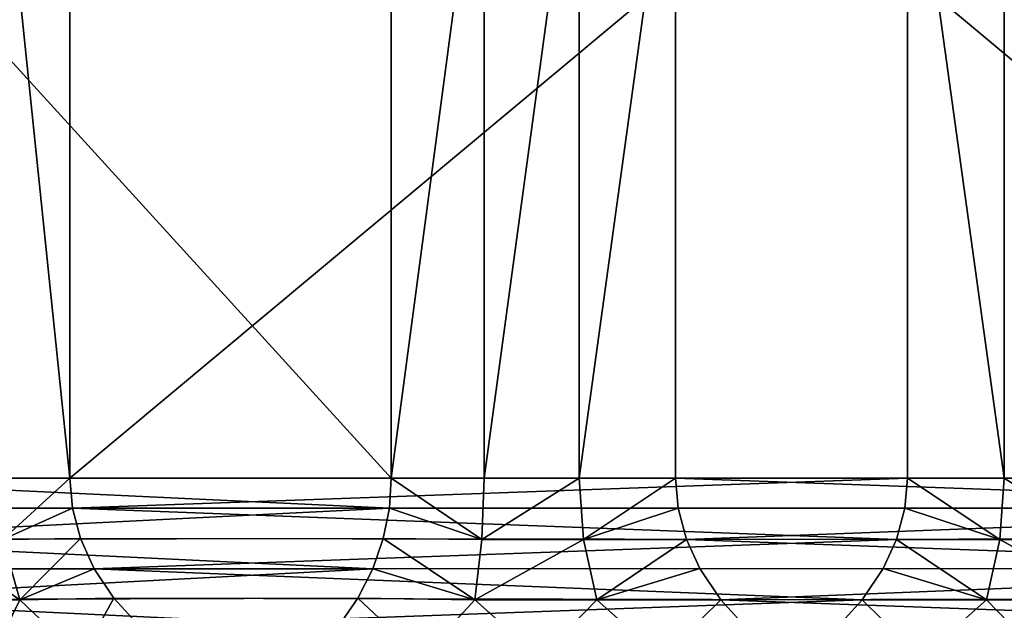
# Model space of a CAD drawing. Header units: metres. Extents: x -150 to 310, y -128 to 84.
# Tile 99 of 256: x -85.32 to -74.07, y 38.59 to 45.34. Entities that reach past the tile are written whole.
import ezdxf

# ---------------------------------------------------------------- set-up
doc = ezdxf.new("R2010")
doc.units = ezdxf.units.M
doc.layers.add('solid_26009703_SW0001', color=7, linetype='CONTINUOUS')

msp = doc.modelspace()

# ---------------------------------------------------------------- linework, layer by layer
at = {"layer": 'solid_26009703_SW0001'}
for points in [[(-81.076096, 40.099998, -12.167965), (-88.362198, 48.099998, -5.318678), (-81.076096, 48.099998, -12.167965)], [(-81.076096, 40.099998, -12.167965), (-88.362198, 40.099998, -5.318678), (-88.362198, 48.099998, -5.318678)], [(-84.749718, 40.099998, 10.046996), (-84.749718, 48.099998, 10.046996), (-85.581017, 48.099998, 9.302428)], [(-85.581017, 40.099998, 9.302428), (-84.749718, 40.099998, 10.046996), (-85.581017, 48.099998, 9.302428)], [(-84.749718, 40.099998, 10.046996), (-75.175011, 48.099998, 12.932301), (-84.749718, 48.099998, 10.046996)], [(-75.175011, 40.099998, 12.932301), (-75.175011, 48.099998, 12.932301), (-84.749718, 40.099998, 10.046996)], [(-81.076096, 40.099998, -12.167965), (-81.076096, 48.099998, -12.167965), (-80.015633, 48.099998, -12.515604)], [(-81.076096, 40.099998, -12.167965), (-80.015633, 48.099998, -12.515604), (-80.015633, 40.099998, -12.515604)], [(-80.015633, 40.099998, -12.515604), (-80.015633, 48.099998, -12.515604), (-78.92926, 48.099998, -12.771009)], [(-80.015633, 40.099998, -12.515604), (-78.92926, 48.099998, -12.771009), (-78.92926, 40.099998, -12.771009)], [(-78.92926, 40.099998, -12.771009), (-78.92926, 48.099998, -12.771009), (-77.824989, 48.099998, -12.932301)], [(-78.92926, 40.099998, -12.771009), (-77.824989, 48.099998, -12.932301), (-77.824989, 40.099998, -12.932301)], [(-68.250282, 40.099998, -10.046996), (-77.824989, 48.099998, -12.932301), (-68.250282, 48.099998, -10.046996)], [(-77.824989, 40.099998, -12.932301), (-77.824989, 48.099998, -12.932301), (-68.250282, 40.099998, -10.046996)], [(-74.07074, 40.099998, 12.771009), (-74.07074, 48.099998, 12.771009), (-75.175011, 48.099998, 12.932301)], [(-74.07074, 40.099998, 12.771009), (-75.175011, 48.099998, 12.932301), (-75.175011, 40.099998, 12.932301)], [(-72.984367, 40.099998, 12.515604), (-72.984367, 48.099998, 12.515604), (-74.07074, 48.099998, 12.771009)], [(-72.984367, 40.099998, 12.515604), (-74.07074, 48.099998, 12.771009), (-74.07074, 40.099998, 12.771009)], [(-81.097374, 39.755764, -12.147964), (-88.340904, 39.755795, -5.33869), (-88.362198, 40.099998, -5.318678)], [(-81.097374, 39.755764, -12.147964), (-88.362198, 40.099998, -5.318678), (-81.076096, 40.099998, -12.167965)], [(-85.517838, 39.39843, 9.294887), (-84.749718, 40.099998, 10.046996), (-85.581017, 40.099998, 9.302428)], [(-85.517838, 39.39843, 9.294887), (-84.721764, 39.755775, 10.055421), (-84.749718, 40.099998, 10.046996)], [(-75.175011, 40.099998, 12.932301), (-84.749718, 40.099998, 10.046996), (-84.721764, 39.755775, 10.055421)], [(-75.202988, 39.755802, 12.923871), (-75.175011, 40.099998, 12.932301), (-84.721764, 39.755775, 10.055421)], [(-80.041283, 39.39843, -12.456953), (-81.097374, 39.755764, -12.147964), (-81.076096, 40.099998, -12.167965)], [(-80.041283, 39.39843, -12.456953), (-81.076096, 40.099998, -12.167965), (-80.015633, 40.099998, -12.515604)], [(-80.041283, 39.39843, -12.456953), (-80.015633, 40.099998, -12.515604), (-78.92926, 40.099998, -12.771009)], [(-78.88015, 39.39843, -12.729935), (-80.041283, 39.39843, -12.456953), (-78.92926, 40.099998, -12.771009)], [(-78.88015, 39.39843, -12.729935), (-78.92926, 40.099998, -12.771009), (-77.824989, 40.099998, -12.932301)], [(-77.797012, 39.755802, -12.923871), (-78.88015, 39.39843, -12.729935), (-77.824989, 40.099998, -12.932301)], [(-77.824989, 40.099998, -12.932301), (-68.250282, 40.099998, -10.046996), (-68.278236, 39.755775, -10.055421)], [(-77.797012, 39.755802, -12.923871), (-77.824989, 40.099998, -12.932301), (-68.278236, 39.755775, -10.055421)], [(-75.202988, 39.755802, 12.923871), (-74.11985, 39.39843, 12.729935), (-75.175011, 40.099998, 12.932301)], [(-74.11985, 39.39843, 12.729935), (-74.07074, 40.099998, 12.771009), (-75.175011, 40.099998, 12.932301)], [(-74.11985, 39.39843, 12.729935), (-72.958717, 39.39843, 12.456953), (-74.07074, 40.099998, 12.771009)], [(-72.958717, 39.39843, 12.456953), (-72.984367, 40.099998, 12.515604), (-74.07074, 40.099998, 12.771009)], [(-81.097374, 39.755764, -12.147964), (-88.267075, 39.398655, -5.408092), (-88.340904, 39.755795, -5.33869)], [(-81.167763, 39.411186, -12.08179), (-88.267075, 39.398655, -5.408092), (-81.097374, 39.755764, -12.147964)], [(-85.517838, 39.39843, 9.294887), (-84.629257, 39.411201, 10.083296), (-84.721764, 39.755775, 10.055421)], [(-75.202988, 39.755802, 12.923871), (-84.721764, 39.755775, 10.055421), (-75.300003, 39.398655, 12.894634)], [(-75.300003, 39.398655, 12.894634), (-84.721764, 39.755775, 10.055421), (-84.629257, 39.411201, 10.083296)], [(-80.041283, 39.39843, -12.456953), (-81.167763, 39.411186, -12.08179), (-81.097374, 39.755764, -12.147964)], [(-77.797012, 39.755802, -12.923871), (-77.699997, 39.398655, -12.894634), (-78.88015, 39.39843, -12.729935)], [(-77.797012, 39.755802, -12.923871), (-68.278236, 39.755775, -10.055421), (-77.699997, 39.398655, -12.894634)], [(-77.699997, 39.398655, -12.894634), (-68.278236, 39.755775, -10.055421), (-68.370743, 39.411201, -10.083296)], [(-75.202988, 39.755802, 12.923871), (-75.300003, 39.398655, 12.894634), (-74.11985, 39.39843, 12.729935)], [(-81.286896, 39.063911, -11.969803), (-88.267075, 39.398655, -5.408092), (-81.167763, 39.411186, -12.08179)], [(-85.323387, 38.707348, 9.275915), (-84.629257, 39.411201, 10.083296), (-85.517838, 39.39843, 9.294887)], [(-85.323387, 38.707348, 9.275915), (-84.472725, 39.063938, 10.130468), (-84.629257, 39.411201, 10.083296)], [(-75.300003, 39.398655, 12.894634), (-84.629257, 39.411201, 10.083296), (-84.472725, 39.063938, 10.130468)], [(-80.122719, 38.707348, -12.278869), (-81.286896, 39.063911, -11.969803), (-81.167763, 39.411186, -12.08179)], [(-80.122719, 38.707348, -12.278869), (-81.167763, 39.411186, -12.08179), (-80.041283, 39.39843, -12.456953)], [(-77.699997, 39.398655, -12.894634), (-68.370743, 39.411201, -10.083296), (-68.527275, 39.063938, -10.130468)], [(-81.286896, 39.063911, -11.969803), (-88.151573, 39.06432, -5.516674), (-88.267075, 39.398655, -5.408092)], [(-85.323387, 38.707348, 9.275915), (-85.517838, 39.39843, 9.294887), (-86.335182, 39.39843, 8.425296)], [(-86.305542, 38.707348, 8.230797), (-85.323387, 38.707348, 9.275915), (-86.335182, 39.39843, 8.425296)], [(-75.451782, 39.064339, 12.848897), (-75.300003, 39.398655, 12.894634), (-84.472725, 39.063938, 10.130468)], [(-80.122719, 38.707348, -12.278869), (-80.041283, 39.39843, -12.456953), (-78.88015, 39.39843, -12.729935)], [(-78.727852, 38.707348, -12.6068), (-80.122719, 38.707348, -12.278869), (-78.88015, 39.39843, -12.729935)], [(-78.727852, 38.707348, -12.6068), (-78.88015, 39.39843, -12.729935), (-77.699997, 39.398655, -12.894634)], [(-78.727852, 38.707348, -12.6068), (-77.699997, 39.398655, -12.894634), (-77.548218, 39.064339, -12.848897)], [(-77.548218, 39.064339, -12.848897), (-77.699997, 39.398655, -12.894634), (-68.527275, 39.063938, -10.130468)], [(-74.272148, 38.707348, 12.6068), (-75.300003, 39.398655, 12.894634), (-75.451782, 39.064339, 12.848897)], [(-74.272148, 38.707348, 12.6068), (-74.11985, 39.39843, 12.729935), (-75.300003, 39.398655, 12.894634)], [(-74.272148, 38.707348, 12.6068), (-72.877281, 38.707348, 12.278869), (-74.11985, 39.39843, 12.729935)], [(-72.877281, 38.707348, 12.278869), (-72.958717, 39.39843, 12.456953), (-74.11985, 39.39843, 12.729935)], [(-81.286896, 39.063911, -11.969803), (-87.968262, 38.707207, -5.688996), (-88.151573, 39.06432, -5.516674)], [(-81.457497, 38.728016, -11.809426), (-87.968262, 38.707207, -5.688996), (-81.286896, 39.063911, -11.969803)], [(-85.323387, 38.707348, 9.275915), (-84.248535, 38.728046, 10.198026), (-84.472725, 39.063938, 10.130468)], [(-75.692688, 38.707207, 12.776302), (-75.451782, 39.064339, 12.848897), (-84.472725, 39.063938, 10.130468)], [(-75.692688, 38.707207, 12.776302), (-84.472725, 39.063938, 10.130468), (-84.248535, 38.728046, 10.198026)], [(-80.122719, 38.707348, -12.278869), (-81.457497, 38.728016, -11.809426), (-81.286896, 39.063911, -11.969803)], [(-77.307312, 38.707207, -12.776301), (-78.727852, 38.707348, -12.6068), (-77.548218, 39.064339, -12.848897)], [(-77.307312, 38.707207, -12.776301), (-77.548218, 39.064339, -12.848897), (-68.527275, 39.063938, -10.130468)], [(-77.307312, 38.707207, -12.776301), (-68.527275, 39.063938, -10.130468), (-68.751465, 38.728046, -10.198026)], [(-75.692688, 38.707207, 12.776302), (-74.272148, 38.707348, 12.6068), (-75.451782, 39.064339, 12.848897)], [(-81.679962, 38.406052, -11.600301), (-87.968262, 38.707207, -5.688996), (-81.457497, 38.728016, -11.809426)], [(-84.625504, 38.044098, 9.574645), (-84.248535, 38.728046, 10.198026), (-85.323387, 38.707348, 9.275915)], [(-84.625504, 38.044098, 9.574645), (-83.956207, 38.406086, 10.286118), (-84.248535, 38.728046, 10.198026)], [(-75.692688, 38.707207, 12.776302), (-84.248535, 38.728046, 10.198026), (-83.956207, 38.406086, 10.286118)], [(-80.72953, 38.044098, -11.824072), (-81.679962, 38.406052, -11.600301), (-81.457497, 38.728016, -11.809426)], [(-80.72953, 38.044098, -11.824072), (-81.457497, 38.728016, -11.809426), (-80.122719, 38.707348, -12.278869)], [(-77.307312, 38.707207, -12.776301), (-68.751465, 38.728046, -10.198026), (-69.043793, 38.406086, -10.286118)], [(-81.679962, 38.406052, -11.600301), (-87.759056, 38.406948, -5.885658), (-87.968262, 38.707207, -5.688996)], [(-85.650322, 38.044098, 8.600533), (-85.323387, 38.707348, 9.275915), (-86.305542, 38.707348, 8.230797)], [(-85.650322, 38.044098, 8.600533), (-84.625504, 38.044098, 9.574645), (-85.323387, 38.707348, 9.275915)], [(-75.967575, 38.406971, 12.693464), (-75.692688, 38.707207, 12.776302), (-83.956207, 38.406086, 10.286118)], [(-79.373932, 38.044098, -12.224487), (-80.72953, 38.044098, -11.824072), (-80.122719, 38.707348, -12.278869)], [(-79.373932, 38.044098, -12.224487), (-80.122719, 38.707348, -12.278869), (-78.727852, 38.707348, -12.6068)], [(-77.981926, 38.044098, -12.470023), (-79.373932, 38.044098, -12.224487), (-78.727852, 38.707348, -12.6068)], [(-77.981926, 38.044098, -12.470023), (-78.727852, 38.707348, -12.6068), (-77.307312, 38.707207, -12.776301)], [(-77.981926, 38.044098, -12.470023), (-77.307312, 38.707207, -12.776301), (-77.032425, 38.406971, -12.693464)], [(-77.032425, 38.406971, -12.693464), (-77.307312, 38.707207, -12.776301), (-69.043793, 38.406086, -10.286118)], [(-75.018074, 38.044098, 12.470023), (-75.692688, 38.707207, 12.776302), (-75.967575, 38.406971, 12.693464)], [(-75.018074, 38.044098, 12.470023), (-74.272148, 38.707348, 12.6068), (-75.692688, 38.707207, 12.776302)], [(-75.018074, 38.044098, 12.470023), (-73.626068, 38.044098, 12.224487), (-74.272148, 38.707348, 12.6068)], [(-73.626068, 38.044098, 12.224487), (-72.877281, 38.707348, 12.278869), (-74.272148, 38.707348, 12.6068)]]:
    msp.add_3dface(points, dxfattribs=at)

doc.saveas('drawing.dxf')
